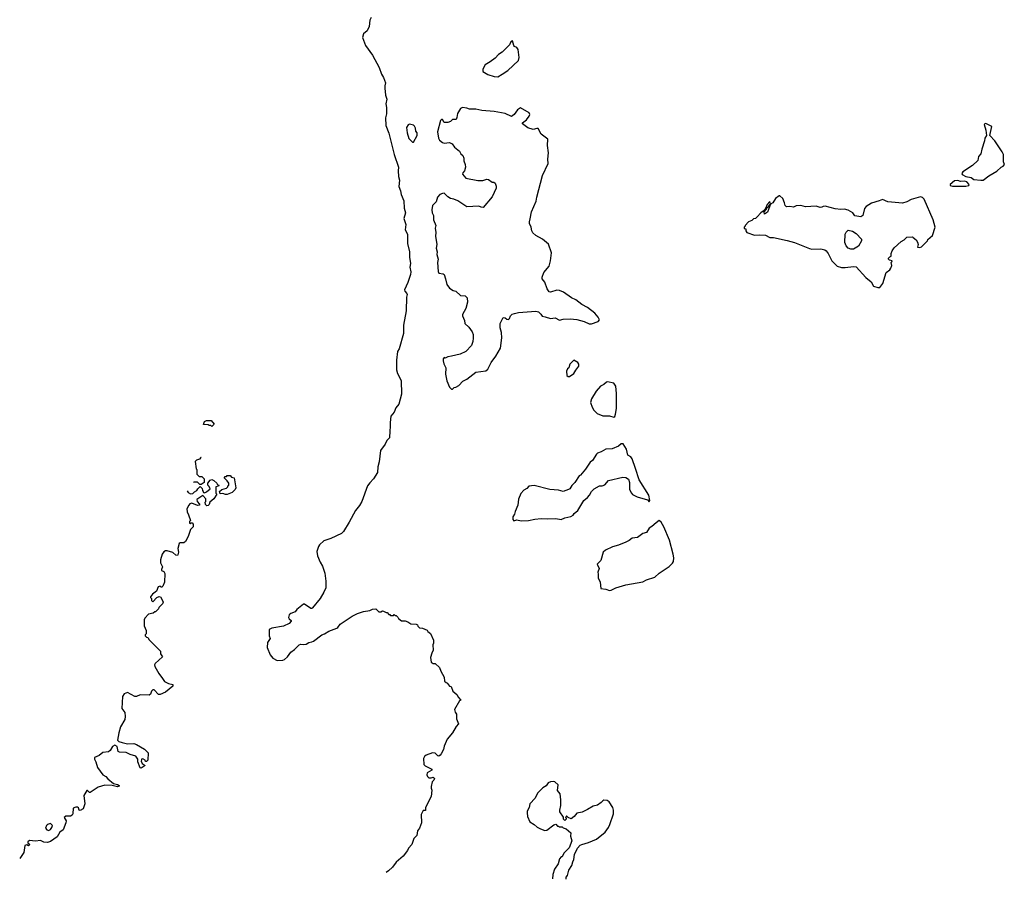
# Model space of a CAD drawing. Extents: x 1863118 to 1989590, y 394482 to 532474.
# Tile 1 of 215: x 1895947 to 1906798, y 396073 to 405541. Entities that reach past the tile are written whole.
import ezdxf

# ---------------------------------------------------------------- set-up
doc = ezdxf.new("R2010")
doc.units = 0

msp = doc.modelspace()

# ---------------------------------------------------------------- linework, layer by layer
at = {"layer": '0CON20XD'}
for points in [[(1899821, 405565), (1899806, 405535), (1899798, 405465), (1899775, 405417), (1899736, 405384), (1899724, 405345), (1899756, 405255), (1899835, 405151), (1899907, 405015), (1899935, 404941), (1899956, 404905), (1899979, 404845), (1899969, 404811), (1899969, 404785), (1899979, 404709), (1899993, 404665), (1899981, 404615), (1899989, 404575), (1899991, 404505), (1899978, 404458), (1899980, 404375), (1900015, 404292), (1900074, 404055), (1900123, 403915), (1900117, 403875), (1900123, 403815), (1900134, 403775), (1900124, 403704), (1900142, 403655), (1900149, 403615), (1900179, 403545), (1900184, 403465), (1900197, 403415), (1900179, 403351), (1900201, 403285), (1900195, 403225), (1900219, 403179), (1900219, 403075), (1900241, 402985), (1900244, 402926), (1900253, 402855), (1900246, 402815), (1900256, 402765), (1900254, 402735), (1900226, 402645), (1900186, 402565), (1900190, 402550), (1900215, 402525), (1900218, 402515), (1900211, 402485), (1900205, 402335), (1900177, 402177), (1900175, 402085), (1900128, 401915), (1900111, 401885), (1900100, 401790), (1900098, 401685), (1900109, 401645), (1900149, 401565), (1900154, 401415), (1900124, 401305), (1900092, 401265), (1900073, 401217), (1900038, 401175), (1900028, 401105), (1900031, 401055), (1900026, 401014), (1900024, 400935), (1899994, 400906), (1899974, 400866), (1899923, 400795), (1899909, 400671), (1899892, 400615), (1899889, 400555), (1899847, 400485), (1899805, 400441), (1899781, 400405), (1899716, 400235), (1899690, 400190), (1899646, 400135), (1899579, 400005), (1899516, 399905), (1899495, 399882), (1899375, 399827), (1899300, 399800), (1899249, 399755), (1899240, 399740), (1899222, 399685), (1899227, 399637), (1899257, 399565), (1899285, 399522), (1899311, 399445), (1899319, 399355), (1899319, 399285), (1899299, 399235), (1899257, 399165), (1899175, 399064), (1899165, 399054), (1899155, 399054), (1899086, 399105), (1899075, 399105), (1899000, 399045), (1898982, 399018), (1898935, 398999), (1898918, 398985), (1898909, 398955), (1898915, 398942), (1898940, 398925), (1898940, 398915), (1898915, 398890), (1898855, 398860), (1898725, 398840), (1898695, 398825), (1898696, 398756), (1898706, 398725), (1898678, 398682), (1898673, 398625), (1898706, 398545), (1898735, 398509), (1898785, 398484), (1898845, 398487), (1898865, 398493), (1898898, 398522), (1898936, 398574), (1898974, 398605), (1899025, 398657), (1899045, 398663), (1899075, 398658), (1899105, 398662), (1899135, 398680), (1899165, 398687), (1899185, 398696), (1899275, 398767), (1899305, 398777), (1899355, 398807), (1899441, 398839), (1899453, 398847), (1899477, 398883), (1899609, 398971), (1899669, 399001), (1899737, 399023), (1899807, 399033), (1899835, 399050), (1899872, 399052), (1899905, 399020), (1899925, 399020), (1899945, 399030), (1899957, 399027), (1899985, 399010), (1899995, 399010), (1900015, 398990), (1900025, 398990), (1900035, 398980), (1900065, 398980), (1900075, 398990), (1900085, 398980), (1900095, 398980), (1900115, 398960), (1900120, 398945), (1900155, 398918), (1900195, 398920), (1900225, 398910), (1900258, 398888), (1900315, 398882), (1900330, 398875), (1900335, 398860), (1900353, 398843), (1900385, 398838), (1900437, 398817), (1900444, 398804), (1900475, 398780), (1900508, 398705), (1900508, 398675), (1900498, 398655), (1900502, 398595), (1900487, 398565), (1900474, 398515), (1900482, 398465), (1900505, 398450), (1900525, 398450), (1900572, 398405), (1900587, 398365), (1900625, 398300), (1900630, 398255), (1900645, 398240), (1900660, 398235), (1900662, 398228), (1900685, 398200), (1900700, 398195), (1900720, 398145), (1900765, 398110), (1900782, 398075), (1900810, 398045), (1900795, 398040), (1900738, 397945), (1900746, 397915), (1900762, 397892), (1900762, 397842), (1900782, 397785), (1900757, 397755), (1900717, 397685), (1900658, 397615), (1900625, 397540), (1900616, 397504), (1900592, 397455), (1900579, 397441), (1900565, 397430), (1900555, 397432), (1900525, 397463), (1900495, 397466), (1900428, 397442), (1900408, 397425), (1900398, 397405), (1900399, 397339), (1900414, 397324), (1900488, 397285), (1900488, 397275), (1900436, 397244), (1900432, 397225), (1900440, 397205), (1900455, 397190), (1900481, 397189), (1900505, 397198), (1900518, 397185), (1900510, 397165), (1900492, 397145), (1900482, 397095), (1900480, 397075), (1900488, 397055), (1900482, 396985), (1900420, 396865), (1900418, 396832), (1900395, 396830), (1900373, 396785), (1900374, 396695), (1900352, 396635), (1900330, 396605), (1900322, 396555), (1900289, 396521), (1900270, 396455), (1900232, 396415), (1900221, 396389), (1900172, 396328), (1900095, 396263), (1900054, 396206), (1900012, 396168), (1899985, 396149)], [(1901215, 404913), (1901265, 404939), (1901328, 404982), (1901445, 405092), (1901451, 405125), (1901441, 405211), (1901425, 405235), (1901400, 405245), (1901391, 405255), (1901377, 405307), (1901358, 405295), (1901343, 405265), (1901265, 405183), (1901225, 405159), (1901185, 405116), (1901133, 405077), (1901078, 405042), (1901049, 404995), (1901051, 404971), (1901106, 404936), (1901175, 404914), (1901215, 404913)], [(1900715, 401470), (1900735, 401490), (1900755, 401492), (1900785, 401510), (1900831, 401559), (1900875, 401583), (1900975, 401660), (1901085, 401674), (1901105, 401693), (1901141, 401765), (1901194, 401835), (1901247, 401923), (1901261, 402035), (1901256, 402095), (1901241, 402145), (1901240, 402195), (1901275, 402262), (1901297, 402257), (1901315, 402242), (1901335, 402240), (1901345, 402250), (1901355, 402278), (1901375, 402297), (1901400, 402305), (1901445, 402316), (1901635, 402330), (1901663, 402323), (1901689, 402299), (1901704, 402274), (1901739, 402269), (1901795, 402249), (1901848, 402258), (1901895, 402233), (1901937, 402243), (1902015, 402246), (1902085, 402240), (1902166, 402216), (1902221, 402191), (1902249, 402191), (1902322, 402215), (1902336, 402235), (1902323, 402265), (1902285, 402307), (1902205, 402372), (1902140, 402405), (1902075, 402456), (1902029, 402479), (1901940, 402540), (1901897, 402557), (1901865, 402563), (1901795, 402540), (1901782, 402542), (1901760, 402575), (1901735, 402648), (1901706, 402685), (1901706, 402705), (1901724, 402756), (1901780, 402825), (1901798, 402885), (1901807, 402973), (1901775, 403067), (1901708, 403125), (1901634, 403164), (1901602, 403192), (1901589, 403215), (1901582, 403255), (1901566, 403295), (1901564, 403315), (1901574, 403346), (1901586, 403425), (1901637, 403543), (1901647, 403585), (1901709, 403825), (1901771, 403955), (1901766, 404005), (1901774, 404074), (1901764, 404155), (1901767, 404225), (1901695, 404280), (1901661, 404341), (1901645, 404343), (1901605, 404333), (1901545, 404351), (1901488, 404395), (1901488, 404405), (1901532, 404438), (1901562, 404478), (1901568, 404495), (1901563, 404513), (1901465, 404570), (1901432, 404548), (1901395, 404496), (1901365, 404476), (1901296, 404506), (1901175, 404530), (1901040, 404540), (1900975, 404556), (1900905, 404554), (1900875, 404567), (1900825, 404573), (1900805, 404562), (1900773, 404507), (1900766, 404464), (1900757, 404443), (1900715, 404440), (1900695, 404420), (1900665, 404408), (1900625, 404410), (1900605, 404440), (1900595, 404440), (1900585, 404430), (1900553, 404305), (1900562, 404235), (1900572, 404215), (1900605, 404188), (1900625, 404182), (1900685, 404187), (1900713, 404173), (1900738, 404135), (1900792, 404092), (1900808, 404065), (1900830, 404045), (1900842, 404015), (1900842, 403985), (1900856, 403946), (1900858, 403915), (1900848, 403875), (1900830, 403855), (1900828, 403838), (1900864, 403794), (1900995, 403769), (1901051, 403769), (1901095, 403783), (1901115, 403782), (1901153, 403753), (1901172, 403752), (1901185, 403742), (1901198, 403708), (1901196, 403685), (1901155, 403590), (1901053, 403473), (1901034, 403474), (1901005, 403487), (1900875, 403479), (1900774, 403544), (1900730, 403565), (1900695, 403572), (1900665, 403590), (1900625, 403630), (1900605, 403628), (1900578, 403615), (1900552, 403585), (1900537, 403535), (1900496, 403494), (1900489, 403445), (1900492, 403415), (1900508, 403385), (1900507, 403335), (1900533, 403273), (1900526, 403244), (1900532, 403195), (1900528, 403155), (1900544, 403065), (1900536, 403025), (1900546, 402985), (1900543, 402955), (1900557, 402903), (1900550, 402865), (1900557, 402767), (1900565, 402750), (1900612, 402742), (1900623, 402733), (1900641, 402685), (1900653, 402625), (1900682, 402582), (1900725, 402558), (1900755, 402552), (1900804, 402504), (1900855, 402498), (1900877, 402477), (1900882, 402428), (1900862, 402358), (1900828, 402295), (1900828, 402278), (1900849, 402229), (1900854, 402195), (1900896, 402155), (1900934, 402104), (1900943, 402075), (1900946, 402034), (1900941, 401995), (1900925, 401952), (1900865, 401886), (1900802, 401855), (1900704, 401836), (1900664, 401826), (1900635, 401812), (1900625, 401820), (1900613, 401807), (1900612, 401785), (1900620, 401750), (1900643, 401705), (1900639, 401635), (1900653, 401563), (1900684, 401494), (1900705, 401470), (1900715, 401470)], [(1900285, 404190), (1900328, 404265), (1900328, 404295), (1900313, 404313), (1900310, 404345), (1900299, 404369), (1900285, 404380), (1900241, 404389), (1900227, 404383), (1900211, 404355), (1900217, 404295), (1900235, 404232), (1900275, 404190), (1900285, 404190)], [(1906538, 403772), (1906565, 403773), (1906628, 403822), (1906715, 403873), (1906764, 403916), (1906785, 403928), (1906798, 403945), (1906788, 403975), (1906787, 404055), (1906774, 404084), (1906692, 404205), (1906638, 404265), (1906660, 404365), (1906595, 404398), (1906582, 404395), (1906576, 404385), (1906594, 404325), (1906600, 404265), (1906584, 404236), (1906580, 404205), (1906548, 404115), (1906538, 404065), (1906512, 404035), (1906505, 403990), (1906446, 403934), (1906340, 403865), (1906328, 403845), (1906332, 403835), (1906375, 403812), (1906431, 403801), (1906462, 403782), (1906538, 403772)], [(1906375, 403708), (1906405, 403713), (1906412, 403725), (1906385, 403754), (1906355, 403761), (1906315, 403760), (1906285, 403771), (1906250, 403765), (1906200, 403725), (1906200, 403715), (1906225, 403708), (1906375, 403708)], [(1905425, 402592), (1905460, 402635), (1905494, 402756), (1905536, 402784), (1905548, 402805), (1905558, 402835), (1905550, 402865), (1905558, 402872), (1905560, 402885), (1905532, 402892), (1905522, 402902), (1905520, 402915), (1905535, 402930), (1905550, 402935), (1905552, 402965), (1905563, 402995), (1905585, 403028), (1905661, 403099), (1905693, 403117), (1905725, 403147), (1905785, 403148), (1905793, 403143), (1905826, 403116), (1905842, 403092), (1905848, 403065), (1905840, 403035), (1905865, 403030), (1905885, 403038), (1905950, 403105), (1905955, 403120), (1906005, 403162), (1906034, 403255), (1906015, 403335), (1905914, 403564), (1905895, 403584), (1905875, 403588), (1905770, 403560), (1905725, 403536), (1905675, 403521), (1905514, 403534), (1905455, 403560), (1905420, 403545), (1905335, 403520), (1905275, 403482), (1905255, 403460), (1905237, 403385), (1905215, 403368), (1905152, 403382), (1905130, 403415), (1905075, 403443), (1905035, 403454), (1904995, 403450), (1904935, 403456), (1904825, 403486), (1904800, 403485), (1904785, 403474), (1904768, 403472), (1904725, 403486), (1904605, 403479), (1904555, 403496), (1904505, 403490), (1904473, 403477), (1904435, 403484), (1904398, 403478), (1904382, 403495), (1904377, 403525), (1904355, 403570), (1904325, 403600), (1904315, 403600), (1904275, 403572), (1904246, 403524), (1904220, 403510), (1904189, 403421), (1904155, 403400), (1904150, 403425), (1904178, 403452), (1904182, 403468), (1904200, 403485), (1904212, 403508), (1904220, 403510), (1904215, 403540), (1904183, 403505), (1904170, 403470), (1904150, 403440), (1904115, 403412), (1904075, 403368), (1904055, 403352), (1904035, 403348), (1904015, 403330), (1903980, 403315), (1903940, 403275), (1903940, 403265), (1903930, 403255), (1903932, 403242), (1903948, 403238), (1903948, 403215), (1903960, 403195), (1904045, 403169), (1904095, 403172), (1904166, 403166), (1904215, 403141), (1904255, 403141), (1904405, 403110), (1904485, 403088), (1904649, 403019), (1904675, 403014), (1904776, 403016), (1904818, 403005), (1904835, 402994), (1904855, 402966), (1904897, 402885), (1904955, 402826), (1905005, 402812), (1905045, 402811), (1905135, 402824), (1905165, 402818), (1905273, 402703), (1905332, 402655), (1905357, 402607), (1905405, 402592), (1905425, 402592)], [(1905105, 403013), (1905075, 403025), (1905055, 403051), (1905041, 403085), (1905045, 403180), (1905055, 403200), (1905078, 403222), (1905125, 403212), (1905166, 403186), (1905222, 403122), (1905222, 403105), (1905189, 403045), (1905135, 403014), (1905105, 403013)], [(1901991, 401611), (1902005, 401612), (1902055, 401643), (1902075, 401682), (1902107, 401725), (1902108, 401745), (1902096, 401766), (1902055, 401790), (1902010, 401745), (1902000, 401705), (1901984, 401696), (1901971, 401669), (1901975, 401620), (1901991, 401611)], [(1902495, 401162), (1902505, 401170), (1902514, 401196), (1902524, 401257), (1902523, 401423), (1902516, 401504), (1902495, 401537), (1902425, 401552), (1902415, 401550), (1902385, 401521), (1902346, 401504), (1902300, 401450), (1902249, 401365), (1902237, 401325), (1902254, 401274), (1902275, 401240), (1902310, 401205), (1902375, 401177), (1902445, 401177), (1902495, 401162)], [(1898065, 401060), (1898055, 401070), (1898035, 401070), (1898025, 401080), (1897972, 401082), (1897982, 401115), (1898005, 401128), (1898058, 401128), (1898090, 401085), (1898065, 401060)], [(1901475, 400020), (1901555, 400024), (1901625, 400041), (1901695, 400046), (1901765, 400042), (1901855, 400048), (1901915, 400036), (1901955, 400054), (1902021, 400069), (1902046, 400084), (1902057, 400103), (1902096, 400134), (1902162, 400245), (1902203, 400277), (1902228, 400305), (1902247, 400343), (1902277, 400373), (1902335, 400408), (1902365, 400408), (1902394, 400416), (1902436, 400464), (1902595, 400503), (1902625, 400500), (1902655, 400480), (1902668, 400445), (1902668, 400368), (1902688, 400325), (1902701, 400311), (1902750, 400285), (1902865, 400252), (1902885, 400230), (1902890, 400245), (1902881, 400305), (1902773, 400473), (1902734, 400596), (1902697, 400705), (1902681, 400725), (1902647, 400745), (1902635, 400812), (1902598, 400868), (1902575, 400868), (1902545, 400843), (1902476, 400814), (1902405, 400810), (1902355, 400781), (1902315, 400768), (1902304, 400756), (1902260, 400685), (1902232, 400668), (1902181, 400589), (1902128, 400525), (1902112, 400515), (1902066, 400444), (1902030, 400410), (1902008, 400375), (1901994, 400366), (1901935, 400346), (1901885, 400359), (1901788, 400368), (1901615, 400410), (1901557, 400403), (1901535, 400378), (1901501, 400359), (1901469, 400321), (1901445, 400260), (1901436, 400195), (1901407, 400123), (1901400, 400095), (1901382, 400065), (1901382, 400035), (1901392, 400022), (1901425, 400032), (1901475, 400020)], [(1897945, 400719), (1897942, 400718), (1897928, 400702), (1897895, 400690), (1897880, 400675), (1897890, 400595), (1897900, 400585), (1897900, 400535), (1897925, 400510), (1897955, 400510), (1897980, 400485), (1897978, 400442), (1897945, 400420), (1897932, 400422), (1897907, 400447), (1897865, 400448), (1897862, 400450)], [(1898215, 400312), (1898185, 400324), (1898155, 400320), (1898150, 400345), (1898173, 400367), (1898225, 400380), (1898240, 400395), (1898240, 400405), (1898250, 400415), (1898250, 400435), (1898235, 400460), (1898200, 400495), (1898212, 400508), (1898225, 400510), (1898235, 400520), (1898265, 400520), (1898282, 400502), (1898310, 400495), (1898330, 400385), (1898322, 400365), (1898290, 400335), (1898235, 400312), (1898215, 400312)], [(1897792, 400350), (1897804, 400334), (1897828, 400318), (1897855, 400322), (1897875, 400342), (1897900, 400355), (1897910, 400375), (1897935, 400400), (1897958, 400378), (1897960, 400355), (1897970, 400345), (1897972, 400332), (1897985, 400330), (1898005, 400340), (1898047, 400373), (1898035, 400400), (1898020, 400415), (1898020, 400435), (1898045, 400470), (1898065, 400478), (1898086, 400466), (1898120, 400435), (1898122, 400422), (1898140, 400415), (1898138, 400402), (1898110, 400395), (1898110, 400325), (1898120, 400315), (1898086, 400265), (1898043, 400227), (1898035, 400200), (1898025, 400190), (1898008, 400188), (1897995, 400200), (1897992, 400225), (1898000, 400235), (1898000, 400265), (1897965, 400300), (1897900, 400255), (1897903, 400233), (1897930, 400205), (1897930, 400195), (1897905, 400190), (1897845, 400216), (1897822, 400208), (1897810, 400195), (1897788, 400155), (1897791, 400121), (1897806, 400086), (1897830, 400025), (1897820, 400015), (1897820, 399995), (1897825, 399990), (1897835, 400000), (1897848, 399998), (1897858, 399985), (1897858, 399955), (1897830, 399925), (1897805, 399850), (1897773, 399795), (1897755, 399780), (1897715, 399778), (1897705, 399770), (1897691, 399715), (1897697, 399675), (1897690, 399645), (1897685, 399640), (1897667, 399643), (1897633, 399673), (1897572, 399692), (1897555, 399690), (1897535, 399678), (1897517, 399653), (1897499, 399591), (1897497, 399557), (1897519, 399515), (1897509, 399485), (1897511, 399475), (1897535, 399462), (1897545, 399442), (1897543, 399345), (1897525, 399300), (1897515, 399290), (1897505, 399290), (1897495, 399300), (1897474, 399296), (1897453, 399247), (1897412, 399215), (1897390, 399185), (1897390, 399175), (1897400, 399165), (1897400, 399145), (1897415, 399130), (1897460, 399175), (1897483, 399187), (1897500, 399185), (1897522, 399145), (1897527, 399125), (1897522, 399108), (1897480, 399065), (1897478, 399052), (1897445, 399020), (1897435, 399020), (1897417, 399003), (1897367, 398993), (1897325, 398950), (1897318, 398932), (1897318, 398865), (1897342, 398815), (1897340, 398775), (1897330, 398765), (1897330, 398755), (1897345, 398740), (1897360, 398735), (1897372, 398712), (1897478, 398608), (1897500, 398585), (1897500, 398555), (1897520, 398525), (1897439, 398451), (1897433, 398435), (1897436, 398415), (1897479, 398339), (1897522, 398285), (1897541, 398251), (1897588, 398228), (1897635, 398220), (1897635, 398200), (1897555, 398133), (1897495, 398110), (1897475, 398110), (1897428, 398158), (1897415, 398160), (1897400, 398145), (1897388, 398112), (1897375, 398100), (1897276, 398104), (1897235, 398088), (1897215, 398088), (1897135, 398132), (1897100, 398115), (1897080, 398085), (1897072, 397955), (1897105, 397910), (1897110, 397865), (1897106, 397834), (1897058, 397752), (1897038, 397685), (1897024, 397605), (1897041, 397591), (1897075, 397579), (1897135, 397566), (1897205, 397567), (1897235, 397557), (1897322, 397505), (1897362, 397465), (1897358, 397385), (1897345, 397370), (1897335, 397370), (1897330, 397385), (1897305, 397398), (1897290, 397395), (1897288, 397388), (1897287, 397375), (1897298, 397348), (1897328, 397325), (1897285, 397298), (1897275, 397300), (1897250, 397365), (1897247, 397397), (1897225, 397428), (1897165, 397446), (1897120, 397470), (1897045, 397474), (1897031, 397481), (1897022, 397535), (1896995, 397550), (1896970, 397535), (1896945, 397492), (1896925, 397477), (1896862, 397468), (1896824, 397436), (1896770, 397415), (1896770, 397395), (1896787, 397365), (1896803, 397305), (1896864, 397224), (1896895, 397207), (1896918, 397178), (1896979, 397129), (1897025, 397116), (1897042, 397105), (1897042, 397098), (1897025, 397093), (1896967, 397107), (1896885, 397110), (1896811, 397089), (1896725, 397030), (1896715, 397030), (1896695, 397050), (1896685, 397050), (1896654, 396995), (1896666, 396905), (1896645, 396849), (1896615, 396829), (1896603, 396833), (1896595, 396860), (1896585, 396868), (1896565, 396868), (1896535, 396855), (1896532, 396795), (1896525, 396779), (1896505, 396770), (1896455, 396768), (1896438, 396755), (1896458, 396718), (1896456, 396695), (1896425, 396618), (1896389, 396591), (1896359, 396541), (1896285, 396488), (1896255, 396479), (1896213, 396483), (1896175, 396499), (1896122, 396492), (1896055, 396502), (1896038, 396485), (1896038, 396475), (1896057, 396455), (1896045, 396443), (1896025, 396452), (1896004, 396446), (1895992, 396368), (1895947, 396301)], [(1902445, 399254), (1902465, 399258), (1902517, 399283), (1902625, 399315), (1902815, 399348), (1902855, 399370), (1902945, 399402), (1902995, 399444), (1903105, 399519), (1903140, 399555), (1903151, 399575), (1903154, 399615), (1903149, 399655), (1903107, 399807), (1903045, 399954), (1903015, 400007), (1902995, 400023), (1902960, 400000), (1902915, 399958), (1902885, 399942), (1902856, 399894), (1902815, 399883), (1902755, 399839), (1902695, 399832), (1902664, 399806), (1902627, 399787), (1902545, 399752), (1902478, 399735), (1902402, 399698), (1902378, 399675), (1902350, 399585), (1902312, 399545), (1902332, 399495), (1902318, 399455), (1902323, 399433), (1902320, 399395), (1902342, 399345), (1902350, 399275), (1902405, 399270), (1902445, 399254)], [(1901968, 396073), (1901970, 396095), (1901983, 396115), (1901998, 396172), (1902031, 396225), (1902041, 396265), (1902055, 396290), (1902062, 396345), (1902094, 396416), (1902125, 396448), (1902143, 396457), (1902215, 396477), (1902305, 396516), (1902398, 396592), (1902437, 396643), (1902452, 396675), (1902489, 396795), (1902491, 396835), (1902484, 396865), (1902443, 396925), (1902420, 396940), (1902385, 396943), (1902372, 396938), (1902355, 396918), (1902315, 396890), (1902265, 396879), (1902205, 396840), (1902145, 396813), (1902085, 396802), (1902058, 396765), (1902025, 396740), (1901992, 396752), (1901978, 396768), (1901972, 396768), (1901960, 396755), (1901970, 396745), (1901970, 396735), (1901955, 396720), (1901940, 396735), (1901938, 396758), (1901898, 396815), (1901898, 396835), (1901912, 396885), (1901911, 396949), (1901903, 397015), (1901872, 397052), (1901880, 397115), (1901845, 397148), (1901825, 397152), (1901795, 397148), (1901770, 397135), (1901749, 397101), (1901711, 397079), (1901655, 397022), (1901626, 396965), (1901567, 396905), (1901561, 396865), (1901541, 396825), (1901538, 396805), (1901544, 396764), (1901568, 396705), (1901618, 396675), (1901648, 396648), (1901685, 396629), (1901735, 396611), (1901755, 396613), (1901835, 396672), (1901855, 396680), (1901875, 396660), (1901885, 396660), (1901895, 396650), (1901925, 396650), (1901935, 396640), (1901968, 396628), (1902020, 396585), (1902018, 396548), (1902032, 396495), (1902002, 396418), (1901945, 396360), (1901925, 396320), (1901915, 396320), (1901895, 396300), (1901880, 396245), (1901840, 396185), (1901821, 396125), (1901817, 396079)], [(1896265, 396612), (1896285, 396622), (1896302, 396645), (1896307, 396667), (1896287, 396687), (1896255, 396678), (1896243, 396665), (1896233, 396635), (1896245, 396618), (1896265, 396612)]]:
    msp.add_lwpolyline(points, dxfattribs=at)

doc.saveas('drawing.dxf')
